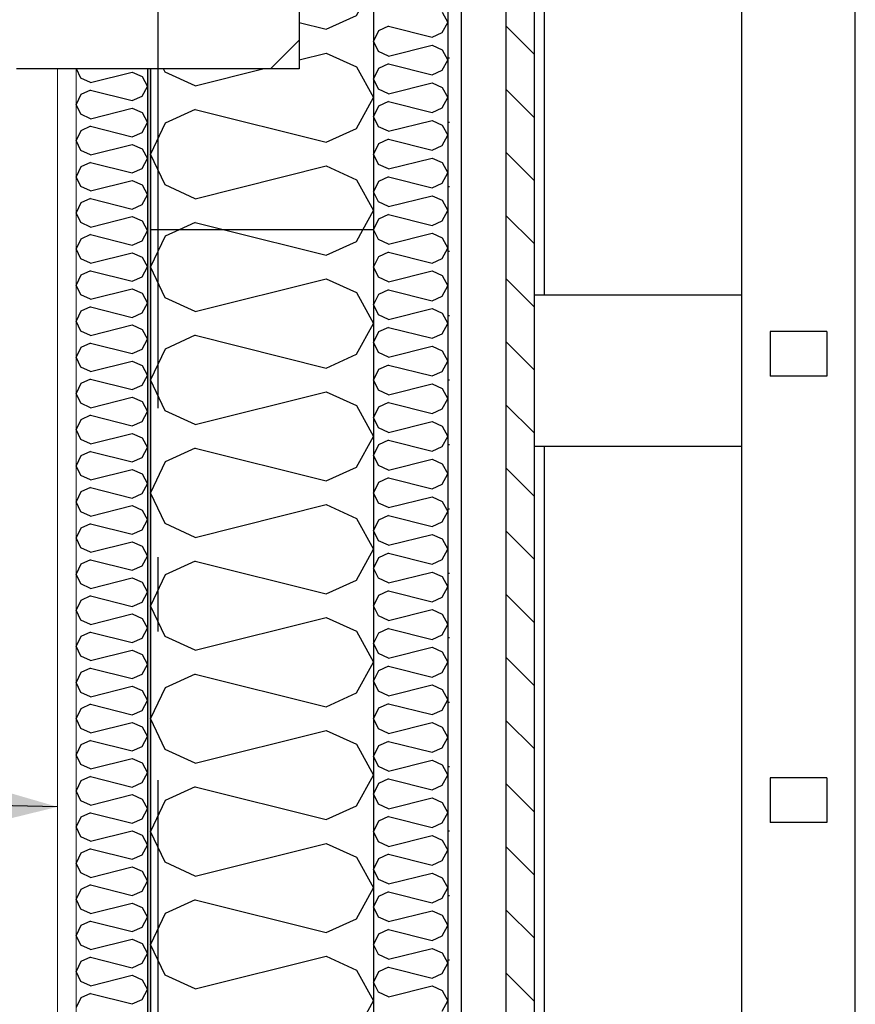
# Model space of a CAD drawing. Header units: millimetres. Extents: x -8544 to 51179, y -2070 to 13050.
# Tile 109 of 168: x 25724 to 26286, y 7699 to 8361. Entities that reach past the tile are written whole.
import ezdxf
from ezdxf.enums import TextEntityAlignment as Align

# ---------------------------------------------------------------- set-up
doc = ezdxf.new("R2010")
doc.units = ezdxf.units.MM
doc.header["$LTSCALE"] = 0.5
doc.header["$MEASUREMENT"] = 0
doc.linetypes.add('Akselinje', pattern=[1500, 1000, -200, 100, -200])
doc.linetypes.add('PLINE', pattern=[0])
for name, color, linetype in [('222- Søyler (Nye konstruksjoner)', 7, 'Continuous'), ('223- Bjelker', 7, 'Continuous'), ('223- Bjelker (Skravur)', 7, 'Continuous'), ('232- Ikke-bærende yttervegger', 7, 'Continuous'), ('232- Ikke-bærende yttervegger (Skravur)', 7, 'Continuous'), ('232- Ikke-bærende yttervegger (Skravur)(Nye konstruksjoner)', 7, 'Continuous'), ('232- Ikke-bærende yttervegger(Nye konstruksjoner)', 7, 'Continuous'), ('235- Utvendig kledning og overflate (Skravur)(Nye konstruksjoner)', 7, 'Continuous'), ('235- Utvendig kledning og overflate(Nye konstruksjoner)', 7, 'Continuous'), ('282- Utvendige trapper(Nye konstruksjoner)', 7, 'Continuous'), ('82-- Modullinjer', 7, 'Continuous'), ('832- Tekst bygning(Nye konstruksjoner)', 7, 'Continuous')]:
    doc.layers.add(name, color=color, linetype=linetype)
doc.layers.add('236- Innvendig kledning og overflate(Nye konstruksjoner)', color=7, linetype='Continuous', lineweight=0)
doc.styles.add('GENERATED_STYLE_1', font='arial.ttf')
doc.dimstyles.new('GENERATED_STYLE__2', dxfattribs={"dimtxt": 0.18, "dimasz": 182.4, "dimexe": 0.18, "dimexo": 0.0625, "dimgap": 0, "dimtad": 0, "dimtih": 1, "dimtoh": 1, "dimdec": 4, "dimzin": 0, "dimdsep": 46, "dimcen": 0.09, "dimadec": 0, "dimazin": 0, "dimtfac": 1, "dimtdec": 4, "dimtmove": 0, "dimatfit": 3, "dimldrblk": 'ARROWHEAD_5', "dimfxl": 1, "dimtolj": 1, "dimtzin": 0, "dimarcsym": 0})

# ---------------------------------------------------------------- blocks, each defined once
blk = doc.blocks.new('*X42')
at = {"layer": '235- Utvendig kledning og overflate (Skravur)(Nye konstruksjoner)', "linetype": 'PLINE'}
for p, q in [((26008.07, 8366.24), (26011.93, 8359.33)), ((26008.07, 8352.43), (26011.93, 8359.33)), ((25965.2, 8353.59), (25961.93, 8346.69)), ((25971.97, 8356.68), (25965.2, 8353.59)), ((25971.97, 8356.68), (26001.3, 8349.34)), ((26001.3, 8349.34), (26008.07, 8352.43)), ((25965.2, 8339.78), (25961.93, 8346.69)), ((25971.97, 8336.7), (25965.2, 8339.78)), ((25971.97, 8336.7), (26001.3, 8344.03)), ((26001.3, 8344.03), (26008.07, 8340.95)), ((26008.07, 8340.95), (26011.93, 8334.04)), ((26008.07, 8327.13), (26011.93, 8334.04)), ((25965.2, 8328.3), (25961.93, 8321.39)), ((25971.97, 8331.38), (25965.2, 8328.3)), ((25971.97, 8331.38), (26001.3, 8324.05)), ((26001.3, 8324.05), (26008.07, 8327.13)), ((25965.2, 8314.49), (25961.93, 8321.39)), ((25971.97, 8311.4), (26001.3, 8318.74)), ((26001.3, 8318.74), (26008.07, 8315.66)), ((25971.97, 8311.4), (25965.2, 8314.49)), ((26008.07, 8315.66), (26011.93, 8308.75)), ((25971.97, 8306.09), (25965.2, 8303.01)), ((25971.97, 8306.09), (26001.3, 8298.76)), ((26008.07, 8301.84), (26011.93, 8308.75)), ((25965.2, 8303.01), (25961.93, 8296.1)), ((26001.3, 8298.76), (26008.07, 8301.84)), ((25965.2, 8289.19), (25961.93, 8296.1)), ((25971.97, 8286.11), (26001.3, 8293.44)), ((26001.3, 8293.44), (26008.07, 8290.36)), ((25971.97, 8286.11), (25965.2, 8289.19)), ((26008.07, 8290.36), (26011.93, 8283.45)), ((25971.97, 8280.8), (25965.2, 8277.72)), ((25971.97, 8280.8), (26001.3, 8273.47)), ((26008.07, 8276.55), (26011.93, 8283.45)), ((25965.2, 8277.72), (25961.93, 8270.81)), ((26001.3, 8273.47), (26008.07, 8276.55)), ((25965.2, 8263.9), (25961.93, 8270.81)), ((25971.97, 8260.82), (26001.3, 8268.15)), ((26001.3, 8268.15), (26008.07, 8265.07)), ((25971.97, 8260.82), (25965.2, 8263.9)), ((26008.07, 8265.07), (26011.93, 8258.16)), ((25965.2, 8252.42), (25961.93, 8245.52)), ((25971.97, 8255.5), (25965.2, 8252.42)), ((25971.97, 8255.5), (26001.3, 8248.17)), ((26008.07, 8251.25), (26011.93, 8258.16)), ((25965.2, 8238.61), (25961.93, 8245.52)), ((26001.3, 8248.17), (26008.07, 8251.25)), ((25971.97, 8235.53), (26001.3, 8242.86)), ((26001.3, 8242.86), (26008.07, 8239.78)), ((26008.07, 8239.78), (26011.93, 8232.87)), ((25971.97, 8235.53), (25965.2, 8238.61)), ((26008.07, 8225.96), (26011.93, 8232.87)), ((25965.2, 8227.13), (25961.93, 8220.22)), ((25971.97, 8230.21), (25965.2, 8227.13)), ((25971.97, 8230.21), (26001.3, 8222.88)), ((26001.3, 8222.88), (26008.07, 8225.96)), ((25965.2, 8213.32), (25961.93, 8220.22)), ((25971.97, 8210.23), (25965.2, 8213.32)), ((25971.97, 8210.23), (26001.3, 8217.57)), ((26001.3, 8217.57), (26008.07, 8214.48)), ((26008.07, 8214.48), (26011.93, 8207.58)), ((26008.07, 8200.67), (26011.93, 8207.58)), ((25965.2, 8201.84), (25961.93, 8194.93)), ((25971.97, 8204.92), (25965.2, 8201.84)), ((25971.97, 8204.92), (26001.3, 8197.59)), ((26001.3, 8197.59), (26008.07, 8200.67)), ((25965.2, 8188.02), (25961.93, 8194.93)), ((25971.97, 8184.94), (25965.2, 8188.02)), ((25971.97, 8184.94), (26001.3, 8192.27)), ((26001.3, 8192.27), (26008.07, 8189.19)), ((26008.07, 8189.19), (26011.93, 8182.28)), ((25971.97, 8179.63), (25965.2, 8176.54)), ((25971.97, 8179.63), (26001.3, 8172.29)), ((26008.07, 8175.38), (26011.93, 8182.28)), ((25965.2, 8176.54), (25961.93, 8169.64)), ((26001.3, 8172.29), (26008.07, 8175.38)), ((25965.2, 8162.73), (25961.93, 8169.64)), ((25971.97, 8159.65), (26001.3, 8166.98)), ((26001.3, 8166.98), (26008.07, 8163.9)), ((25971.97, 8159.65), (25965.2, 8162.73)), ((26008.07, 8163.9), (26011.93, 8156.99)), ((25971.97, 8154.33), (25965.2, 8151.25)), ((25971.97, 8154.33), (26001.3, 8147)), ((26008.07, 8150.08), (26011.93, 8156.99)), ((25965.2, 8151.25), (25961.93, 8144.34)), ((26001.3, 8147), (26008.07, 8150.08)), ((25965.2, 8137.44), (25961.93, 8144.34)), ((25971.97, 8134.35), (26001.3, 8141.69)), ((26001.3, 8141.69), (26008.07, 8138.6)), ((25971.97, 8134.35), (25965.2, 8137.44)), ((26008.07, 8138.6), (26011.93, 8131.7)), ((25971.97, 8129.04), (25965.2, 8125.96)), ((25971.97, 8129.04), (26001.3, 8121.71)), ((26008.07, 8124.79), (26011.93, 8131.7)), ((25965.2, 8125.96), (25961.93, 8119.05)), ((26001.3, 8121.71), (26008.07, 8124.79)), ((25965.2, 8112.14), (25961.93, 8119.05)), ((25971.97, 8109.06), (26001.3, 8116.39)), ((26001.3, 8116.39), (26008.07, 8113.31)), ((26008.07, 8113.31), (26011.93, 8106.4)), ((25971.97, 8109.06), (25965.2, 8112.14)), ((25965.2, 8100.66), (25961.93, 8093.76)), ((25971.97, 8103.75), (25965.2, 8100.66)), ((25971.97, 8103.75), (26001.3, 8096.41)), ((26008.07, 8099.5), (26011.93, 8106.4)), ((25965.2, 8086.85), (25961.93, 8093.76)), ((26001.3, 8096.41), (26008.07, 8099.5)), ((25971.97, 8083.77), (25965.2, 8086.85)), ((25971.97, 8083.77), (26001.3, 8091.1)), ((26001.3, 8091.1), (26008.07, 8088.02)), ((26008.07, 8088.02), (26011.93, 8081.11)), ((26008.07, 8074.2), (26011.93, 8081.11)), ((25965.2, 8075.37), (25961.93, 8068.46)), ((25971.97, 8078.45), (25965.2, 8075.37)), ((25971.97, 8078.45), (26001.3, 8071.12)), ((26001.3, 8071.12), (26008.07, 8074.2)), ((25965.2, 8061.56), (25961.93, 8068.46)), ((25971.97, 8058.48), (25965.2, 8061.56)), ((25971.97, 8058.48), (26001.3, 8065.81)), ((26001.3, 8065.81), (26008.07, 8062.73)), ((26008.07, 8062.73), (26011.93, 8055.82)), ((26008.07, 8048.91), (26011.93, 8055.82)), ((25965.2, 8050.08), (25961.93, 8043.17)), ((25971.97, 8053.16), (25965.2, 8050.08)), ((25971.97, 8053.16), (26001.3, 8045.83)), ((26001.3, 8045.83), (26008.07, 8048.91)), ((25965.2, 8036.26), (25961.93, 8043.17)), ((25971.97, 8033.18), (26001.3, 8040.51)), ((26001.3, 8040.51), (26008.07, 8037.43)), ((25971.97, 8033.18), (25965.2, 8036.26)), ((26008.07, 8037.43), (26011.93, 8030.53)), ((25971.97, 8027.87), (25965.2, 8024.79)), ((25971.97, 8027.87), (26001.3, 8020.54)), ((26008.07, 8023.62), (26011.93, 8030.53)), ((25965.2, 8024.79), (25961.93, 8017.88)), ((26001.3, 8020.54), (26008.07, 8023.62)), ((25965.2, 8010.97), (25961.93, 8017.88)), ((25971.97, 8007.89), (26001.3, 8015.22)), ((26001.3, 8015.22), (26008.07, 8012.14)), ((25971.97, 8007.89), (25965.2, 8010.97)), ((26008.07, 8012.14), (26011.93, 8005.23)), ((25971.97, 8002.58), (25965.2, 7999.49)), ((25971.97, 8002.58), (26001.3, 7995.24)), ((26008.07, 7998.32), (26011.93, 8005.23)), ((25965.2, 7999.49), (25961.93, 7992.59)), ((26001.3, 7995.24), (26008.07, 7998.32)), ((25965.2, 7985.68), (25961.93, 7992.59)), ((25971.97, 7982.6), (26001.3, 7989.93)), ((26001.3, 7989.93), (26008.07, 7986.85)), ((25971.97, 7982.6), (25965.2, 7985.68)), ((26008.07, 7986.85), (26011.93, 7979.94)), ((25965.2, 7974.2), (25961.93, 7967.29)), ((25971.97, 7977.28), (25965.2, 7974.2)), ((25971.97, 7977.28), (26001.3, 7969.95)), ((26008.07, 7973.03), (26011.93, 7979.94)), ((26001.3, 7969.95), (26008.07, 7973.03)), ((25965.2, 7960.39), (25961.93, 7967.29)), ((25971.97, 7957.3), (26001.3, 7964.64)), ((26001.3, 7964.64), (26008.07, 7961.55)), ((26008.07, 7961.55), (26011.93, 7954.65)), ((25971.97, 7957.3), (25965.2, 7960.39)), ((26008.07, 7947.74), (26011.93, 7954.65)), ((25965.2, 7948.91), (25961.93, 7942)), ((25971.97, 7951.99), (25965.2, 7948.91)), ((25971.97, 7951.99), (26001.3, 7944.66)), ((26001.3, 7944.66), (26008.07, 7947.74)), ((25965.2, 7935.09), (25961.93, 7942)), ((25971.97, 7932.01), (25965.2, 7935.09)), ((25971.97, 7932.01), (26001.3, 7939.34)), ((26001.3, 7939.34), (26008.07, 7936.26)), ((26008.07, 7936.26), (26011.93, 7929.35)), ((26008.07, 7922.45), (26011.93, 7929.35)), ((25965.2, 7923.61), (25961.93, 7916.71)), ((25971.97, 7926.7), (25965.2, 7923.61)), ((25971.97, 7926.7), (26001.3, 7919.36)), ((26001.3, 7919.36), (26008.07, 7922.45)), ((25965.2, 7909.8), (25961.93, 7916.71)), ((25971.97, 7906.72), (25965.2, 7909.8)), ((25971.97, 7906.72), (26001.3, 7914.05)), ((26001.3, 7914.05), (26008.07, 7910.97)), ((26008.07, 7910.97), (26011.93, 7904.06)), ((25971.97, 7901.4), (25965.2, 7898.32)), ((25971.97, 7901.4), (26001.3, 7894.07)), ((26008.07, 7897.15), (26011.93, 7904.06)), ((25965.2, 7898.32), (25961.93, 7891.41)), ((26001.3, 7894.07), (26008.07, 7897.15)), ((25965.2, 7884.51), (25961.93, 7891.41)), ((25971.97, 7881.42), (26001.3, 7888.76)), ((26001.3, 7888.76), (26008.07, 7885.67)), ((25971.97, 7881.42), (25965.2, 7884.51)), ((26008.07, 7885.67), (26011.93, 7878.77)), ((25971.97, 7876.11), (25965.2, 7873.03)), ((25971.97, 7876.11), (26001.3, 7868.78)), ((26008.07, 7871.86), (26011.93, 7878.77)), ((25965.2, 7873.03), (25961.93, 7866.12)), ((26001.3, 7868.78), (26008.07, 7871.86)), ((25965.2, 7859.21), (25961.93, 7866.12)), ((25971.97, 7856.13), (26001.3, 7863.46)), ((26001.3, 7863.46), (26008.07, 7860.38)), ((25971.97, 7856.13), (25965.2, 7859.21)), ((26008.07, 7860.38), (26011.93, 7853.47)), ((25971.97, 7850.82), (25965.2, 7847.73)), ((25971.97, 7850.82), (26001.3, 7843.48)), ((26008.07, 7846.57), (26011.93, 7853.47)), ((25965.2, 7847.73), (25961.93, 7840.83)), ((26001.3, 7843.48), (26008.07, 7846.57)), ((25965.2, 7833.92), (25961.93, 7840.83)), ((25971.97, 7830.84), (26001.3, 7838.17)), ((26001.3, 7838.17), (26008.07, 7835.09)), ((25971.97, 7830.84), (25965.2, 7833.92)), ((26008.07, 7835.09), (26011.93, 7828.18)), ((25965.2, 7822.44), (25961.93, 7815.53)), ((25971.97, 7825.52), (25965.2, 7822.44)), ((25971.97, 7825.52), (26001.3, 7818.19)), ((26008.07, 7821.27), (26011.93, 7828.18)), ((25965.2, 7808.63), (25961.93, 7815.53)), ((26001.3, 7818.19), (26008.07, 7821.27)), ((25971.97, 7805.55), (26001.3, 7812.88)), ((26001.3, 7812.88), (26008.07, 7809.8)), ((26008.07, 7809.8), (26011.93, 7802.89)), ((25971.97, 7805.55), (25965.2, 7808.63)), ((26008.07, 7795.98), (26011.93, 7802.89)), ((25965.2, 7797.15), (25961.93, 7790.24)), ((25971.97, 7800.23), (25965.2, 7797.15)), ((25971.97, 7800.23), (26001.3, 7792.9)), ((26001.3, 7792.9), (26008.07, 7795.98)), ((25965.2, 7783.33), (25961.93, 7790.24)), ((25971.97, 7780.25), (25965.2, 7783.33)), ((25971.97, 7780.25), (26001.3, 7787.58)), ((26001.3, 7787.58), (26008.07, 7784.5)), ((26008.07, 7784.5), (26011.93, 7777.6)), ((26008.07, 7770.69), (26011.93, 7777.6)), ((25965.2, 7771.86), (25961.93, 7764.95)), ((25971.97, 7774.94), (25965.2, 7771.86)), ((25971.97, 7774.94), (26001.3, 7767.61)), ((26001.3, 7767.61), (26008.07, 7770.69)), ((25965.2, 7758.04), (25961.93, 7764.95)), ((25971.97, 7754.96), (25965.2, 7758.04)), ((25971.97, 7754.96), (26001.3, 7762.29)), ((26001.3, 7762.29), (26008.07, 7759.21)), ((26008.07, 7759.21), (26011.93, 7752.3)), ((25971.97, 7749.65), (25965.2, 7746.56)), ((25971.97, 7749.65), (26001.3, 7742.31)), ((26008.07, 7745.39), (26011.93, 7752.3)), ((25965.2, 7746.56), (25961.93, 7739.66)), ((26001.3, 7742.31), (26008.07, 7745.39)), ((25965.2, 7732.75), (25961.93, 7739.66)), ((25971.97, 7729.67), (26001.3, 7737)), ((26001.3, 7737), (26008.07, 7733.92)), ((25971.97, 7729.67), (25965.2, 7732.75)), ((26008.07, 7733.92), (26011.93, 7727.01)), ((25971.97, 7724.35), (25965.2, 7721.27)), ((25971.97, 7724.35), (26001.3, 7717.02)), ((26008.07, 7720.1), (26011.93, 7727.01)), ((25965.2, 7721.27), (25961.93, 7714.36)), ((26001.3, 7717.02), (26008.07, 7720.1)), ((25965.2, 7707.46), (25961.93, 7714.36)), ((25971.97, 7704.37), (26001.3, 7711.71)), ((26001.3, 7711.71), (26008.07, 7708.62)), ((25971.97, 7704.37), (25965.2, 7707.46)), ((26008.07, 7708.62), (26011.93, 7701.72)), ((26008.07, 7694.81), (26011.93, 7701.72))]:
    blk.add_line(p, q, dxfattribs=at)
blk = doc.blocks.new('*X54')
at = {"layer": '232- Ikke-bærende yttervegger (Skravur)', "linetype": 'PLINE'}
for p, q in [((25817.09, 8812.88), (25816.78, 8812.22)), ((25918.25, 8812.88), (25930.04, 8809.93)), ((25930.04, 8809.93), (25936.52, 8812.88)), ((25911.93, 8789.46), (25930.04, 8793.99)), ((25930.04, 8793.99), (25950.36, 8784.74)), ((25950.36, 8784.74), (25961.93, 8764.02)), ((25950.36, 8743.3), (25961.93, 8764.02)), ((25930.04, 8734.05), (25950.36, 8743.3)), ((25911.93, 8738.58), (25930.04, 8734.05)), ((25911.93, 8713.58), (25930.04, 8718.11)), ((25930.04, 8718.11), (25950.36, 8708.86)), ((25950.36, 8708.86), (25961.93, 8688.14)), ((25950.36, 8667.42), (25961.93, 8688.14)), ((25911.93, 8662.7), (25930.04, 8658.17)), ((25930.04, 8658.17), (25950.36, 8667.42)), ((25911.93, 8637.7), (25930.04, 8642.23)), ((25930.04, 8642.23), (25950.36, 8632.99)), ((25950.36, 8632.99), (25961.93, 8612.26)), ((25950.36, 8591.54), (25961.93, 8612.26)), ((25930.04, 8582.3), (25950.36, 8591.54)), ((25911.93, 8586.82), (25930.04, 8582.3)), ((25911.93, 8561.82), (25930.04, 8566.35)), ((25930.04, 8566.35), (25950.36, 8557.11)), ((25950.36, 8557.11), (25961.93, 8536.38)), ((25950.36, 8515.66), (25961.93, 8536.38)), ((25911.93, 8510.95), (25930.04, 8506.42)), ((25930.04, 8506.42), (25950.36, 8515.66)), ((25911.93, 8485.95), (25930.04, 8490.47)), ((25930.04, 8490.47), (25950.36, 8481.23)), ((25950.36, 8481.23), (25961.93, 8460.51)), ((25950.36, 8439.78), (25961.93, 8460.51)), ((25930.04, 8430.54), (25950.36, 8439.78)), ((25911.93, 8435.07), (25930.04, 8430.54)), ((25911.93, 8410.07), (25930.04, 8414.6)), ((25930.04, 8414.6), (25950.36, 8405.35)), ((25950.36, 8405.35), (25961.93, 8384.63)), ((25950.36, 8363.91), (25961.93, 8384.63)), ((25911.93, 8359.19), (25930.04, 8354.66)), ((25930.04, 8354.66), (25950.36, 8363.91)), ((25911.93, 8334.19), (25930.04, 8338.72)), ((25930.04, 8338.72), (25950.36, 8329.47)), ((25821.73, 8325.97), (25820.73, 8328.08)), ((25842.05, 8316.72), (25821.73, 8325.97)), ((25842.05, 8316.72), (25887.5, 8328.08)), ((25950.36, 8329.47), (25961.93, 8308.75)), ((25950.36, 8288.03), (25961.93, 8308.75)), ((25842.05, 8300.78), (25821.73, 8291.53)), ((25842.05, 8300.78), (25930.04, 8278.78)), ((25821.73, 8291.53), (25811.93, 8270.81)), ((25930.04, 8278.78), (25950.36, 8288.03)), ((25821.73, 8250.09), (25811.93, 8270.81)), ((25842.05, 8240.84), (25930.04, 8262.84)), ((25930.04, 8262.84), (25950.36, 8253.59)), ((25950.36, 8253.59), (25961.93, 8232.87)), ((25842.05, 8240.84), (25821.73, 8250.09)), ((25954.75, 8220), (25961.93, 8232.87)), ((25842.05, 8224.9), (25831.29, 8220)), ((25842.05, 8224.9), (25861.65, 8220))]:
    blk.add_line(p, q, dxfattribs=at)
blk = doc.blocks.new('*X71')
at = {"layer": '232- Ikke-bærende yttervegger (Skravur)(Nye konstruksjoner)', "linetype": 'PLINE'}
for p, q in [((25765.07, 8321.85), (25762.12, 8328.08)), ((25771.57, 8318.89), (25799.72, 8325.93)), ((25799.72, 8325.93), (25806.23, 8322.97)), ((25771.57, 8318.89), (25765.07, 8321.85)), ((25806.23, 8322.97), (25809.93, 8316.34)), ((25771.57, 8313.79), (25765.07, 8310.83)), ((25771.57, 8313.79), (25799.72, 8306.75)), ((25806.23, 8309.7), (25809.93, 8316.34)), ((25765.07, 8310.83), (25761.93, 8304.2)), ((25799.72, 8306.75), (25806.23, 8309.7)), ((25765.07, 8297.56), (25761.93, 8304.2)), ((25771.57, 8294.61), (25799.72, 8301.64)), ((25799.72, 8301.64), (25806.23, 8298.69)), ((25806.23, 8298.69), (25809.93, 8292.05)), ((25771.57, 8294.61), (25765.07, 8297.56)), ((25806.23, 8285.42), (25809.93, 8292.05)), ((25765.07, 8286.54), (25761.93, 8279.91)), ((25771.57, 8289.5), (25765.07, 8286.54)), ((25771.57, 8289.5), (25799.72, 8282.46)), ((25799.72, 8282.46), (25806.23, 8285.42)), ((25765.07, 8273.28), (25761.93, 8279.91)), ((25771.57, 8270.32), (25765.07, 8273.28)), ((25771.57, 8270.32), (25799.72, 8277.36)), ((25799.72, 8277.36), (25806.23, 8274.4)), ((25806.23, 8274.4), (25809.93, 8267.77)), ((25806.23, 8261.14), (25809.93, 8267.77)), ((25765.07, 8262.26), (25761.93, 8255.63)), ((25771.57, 8265.22), (25765.07, 8262.26)), ((25771.57, 8265.22), (25799.72, 8258.18)), ((25799.72, 8258.18), (25806.23, 8261.14)), ((25765.07, 8249), (25761.93, 8255.63)), ((25771.57, 8246.04), (25799.72, 8253.08)), ((25799.72, 8253.08), (25806.23, 8250.12)), ((25771.57, 8246.04), (25765.07, 8249)), ((25806.23, 8250.12), (25809.93, 8243.49)), ((25771.57, 8240.94), (25765.07, 8237.98)), ((25771.57, 8240.94), (25799.72, 8233.9)), ((25806.23, 8236.86), (25809.93, 8243.49)), ((25765.07, 8237.98), (25761.93, 8231.35)), ((25799.72, 8233.9), (25806.23, 8236.86)), ((25765.07, 8224.72), (25761.93, 8231.35)), ((25771.57, 8221.76), (25799.72, 8228.8)), ((25799.72, 8228.8), (25806.23, 8225.84)), ((25806.23, 8225.84), (25809.93, 8219.21)), ((25771.57, 8221.76), (25765.07, 8224.72)), ((25806.23, 8212.58), (25809.93, 8219.21)), ((25765.07, 8213.7), (25761.93, 8207.07)), ((25771.57, 8216.66), (25765.07, 8213.7)), ((25771.57, 8216.66), (25799.72, 8209.62)), ((25799.72, 8209.62), (25806.23, 8212.58)), ((25765.07, 8200.44), (25761.93, 8207.07)), ((25771.57, 8197.48), (25765.07, 8200.44)), ((25771.57, 8197.48), (25799.72, 8204.52)), ((25799.72, 8204.52), (25806.23, 8201.56)), ((25806.23, 8201.56), (25809.93, 8194.93)), ((25806.23, 8188.3), (25809.93, 8194.93)), ((25765.07, 8189.42), (25761.93, 8182.79)), ((25771.57, 8192.38), (25765.07, 8189.42)), ((25771.57, 8192.38), (25799.72, 8185.34)), ((25799.72, 8185.34), (25806.23, 8188.3)), ((25765.07, 8176.16), (25761.93, 8182.79)), ((25771.57, 8173.2), (25799.72, 8180.24)), ((25799.72, 8180.24), (25806.23, 8177.28)), ((25771.57, 8173.2), (25765.07, 8176.16)), ((25806.23, 8177.28), (25809.93, 8170.65)), ((25771.57, 8168.1), (25765.07, 8165.14)), ((25771.57, 8168.1), (25799.72, 8161.06)), ((25806.23, 8164.02), (25809.93, 8170.65)), ((25765.07, 8165.14), (25761.93, 8158.51)), ((25799.72, 8161.06), (25806.23, 8164.02)), ((25765.07, 8151.88), (25761.93, 8158.51)), ((25771.57, 8148.92), (25799.72, 8155.96)), ((25799.72, 8155.96), (25806.23, 8153)), ((25806.23, 8153), (25809.93, 8146.37)), ((25771.57, 8148.92), (25765.07, 8151.88)), ((25806.23, 8139.74), (25809.93, 8146.37)), ((25765.07, 8140.86), (25761.93, 8134.23)), ((25771.57, 8143.82), (25765.07, 8140.86)), ((25771.57, 8143.82), (25799.72, 8136.78)), ((25799.72, 8136.78), (25806.23, 8139.74)), ((25765.07, 8127.6), (25761.93, 8134.23)), ((25771.57, 8124.64), (25765.07, 8127.6)), ((25771.57, 8124.64), (25799.72, 8131.68)), ((25799.72, 8131.68), (25806.23, 8128.72)), ((25806.23, 8128.72), (25809.93, 8122.09)), ((25806.23, 8115.45), (25809.93, 8122.09)), ((25765.07, 8116.58), (25761.93, 8109.94)), ((25771.57, 8119.53), (25765.07, 8116.58)), ((25771.57, 8119.53), (25799.72, 8112.5)), ((25799.72, 8112.5), (25806.23, 8115.45)), ((25765.07, 8103.31), (25761.93, 8109.94)), ((25771.57, 8100.36), (25799.72, 8107.39)), ((25799.72, 8107.39), (25806.23, 8104.44)), ((25771.57, 8100.36), (25765.07, 8103.31)), ((25806.23, 8104.44), (25809.93, 8097.8)), ((25771.57, 8095.25), (25765.07, 8092.29)), ((25771.57, 8095.25), (25799.72, 8088.21)), ((25806.23, 8091.17), (25809.93, 8097.8)), ((25765.07, 8092.29), (25761.93, 8085.66)), ((25799.72, 8088.21), (25806.23, 8091.17)), ((25765.07, 8079.03), (25761.93, 8085.66)), ((25771.57, 8076.07), (25799.72, 8083.11)), ((25799.72, 8083.11), (25806.23, 8080.15)), ((25806.23, 8080.15), (25809.93, 8073.52)), ((25771.57, 8076.07), (25765.07, 8079.03)), ((25806.23, 8066.89), (25809.93, 8073.52)), ((25765.07, 8068.01), (25761.93, 8061.38)), ((25771.57, 8070.97), (25765.07, 8068.01)), ((25771.57, 8070.97), (25799.72, 8063.93)), ((25799.72, 8063.93), (25806.23, 8066.89)), ((25765.07, 8054.75), (25761.93, 8061.38)), ((25771.57, 8051.79), (25765.07, 8054.75)), ((25771.57, 8051.79), (25799.72, 8058.83)), ((25799.72, 8058.83), (25806.23, 8055.87)), ((25806.23, 8055.87), (25809.93, 8049.24)), ((25806.23, 8042.61), (25809.93, 8049.24)), ((25765.07, 8043.73), (25761.93, 8037.1)), ((25771.57, 8046.69), (25765.07, 8043.73)), ((25771.57, 8046.69), (25799.72, 8039.65)), ((25799.72, 8039.65), (25806.23, 8042.61)), ((25765.07, 8030.47), (25761.93, 8037.1)), ((25771.57, 8027.51), (25799.72, 8034.55)), ((25799.72, 8034.55), (25806.23, 8031.59)), ((25771.57, 8027.51), (25765.07, 8030.47)), ((25806.23, 8031.59), (25809.93, 8024.96)), ((25771.57, 8022.41), (25765.07, 8019.45)), ((25771.57, 8022.41), (25799.72, 8015.37)), ((25806.23, 8018.33), (25809.93, 8024.96)), ((25765.07, 8019.45), (25761.93, 8012.82)), ((25799.72, 8015.37), (25806.23, 8018.33)), ((25765.07, 8006.19), (25761.93, 8012.82)), ((25771.57, 8003.23), (25799.72, 8010.27)), ((25799.72, 8010.27), (25806.23, 8007.31)), ((25806.23, 8007.31), (25809.93, 8000.68)), ((25771.57, 8003.23), (25765.07, 8006.19)), ((25806.23, 7994.05), (25809.93, 8000.68)), ((25765.07, 7995.17), (25761.93, 7988.54)), ((25771.57, 7998.13), (25765.07, 7995.17)), ((25771.57, 7998.13), (25799.72, 7991.09)), ((25799.72, 7991.09), (25806.23, 7994.05)), ((25765.07, 7981.91), (25761.93, 7988.54)), ((25771.57, 7978.95), (25765.07, 7981.91)), ((25771.57, 7978.95), (25799.72, 7985.99)), ((25799.72, 7985.99), (25806.23, 7983.03)), ((25806.23, 7983.03), (25809.93, 7976.4)), ((25806.23, 7969.77), (25809.93, 7976.4)), ((25765.07, 7970.89), (25761.93, 7964.26)), ((25771.57, 7973.85), (25765.07, 7970.89)), ((25771.57, 7973.85), (25799.72, 7966.81)), ((25799.72, 7966.81), (25806.23, 7969.77)), ((25765.07, 7957.63), (25761.93, 7964.26)), ((25771.57, 7954.67), (25799.72, 7961.71)), ((25799.72, 7961.71), (25806.23, 7958.75)), ((25771.57, 7954.67), (25765.07, 7957.63)), ((25806.23, 7958.75), (25809.93, 7952.12)), ((25771.57, 7949.57), (25765.07, 7946.61)), ((25771.57, 7949.57), (25799.72, 7942.53)), ((25806.23, 7945.49), (25809.93, 7952.12)), ((25765.07, 7946.61), (25761.93, 7939.98)), ((25799.72, 7942.53), (25806.23, 7945.49)), ((25765.07, 7933.35), (25761.93, 7939.98)), ((25771.57, 7930.39), (25799.72, 7937.43)), ((25799.72, 7937.43), (25806.23, 7934.47)), ((25806.23, 7934.47), (25809.93, 7927.84)), ((25771.57, 7930.39), (25765.07, 7933.35)), ((25806.23, 7921.2), (25809.93, 7927.84)), ((25765.07, 7922.33), (25761.93, 7915.69)), ((25771.57, 7925.28), (25765.07, 7922.33)), ((25771.57, 7925.28), (25799.72, 7918.25)), ((25799.72, 7918.25), (25806.23, 7921.2)), ((25765.07, 7909.06), (25761.93, 7915.69)), ((25771.57, 7906.1), (25765.07, 7909.06)), ((25771.57, 7906.1), (25799.72, 7913.14)), ((25799.72, 7913.14), (25806.23, 7910.19)), ((25806.23, 7910.19), (25809.93, 7903.55)), ((25806.23, 7896.92), (25809.93, 7903.55)), ((25765.07, 7898.04), (25761.93, 7891.41)), ((25771.57, 7901), (25765.07, 7898.04)), ((25771.57, 7901), (25799.72, 7893.96)), ((25799.72, 7893.96), (25806.23, 7896.92)), ((25765.07, 7884.78), (25761.93, 7891.41)), ((25771.57, 7881.82), (25799.72, 7888.86)), ((25799.72, 7888.86), (25806.23, 7885.9)), ((25771.57, 7881.82), (25765.07, 7884.78)), ((25806.23, 7885.9), (25809.93, 7879.27)), ((25771.57, 7876.72), (25765.07, 7873.76)), ((25771.57, 7876.72), (25799.72, 7869.68)), ((25806.23, 7872.64), (25809.93, 7879.27)), ((25765.07, 7873.76), (25761.93, 7867.13)), ((25799.72, 7869.68), (25806.23, 7872.64)), ((25765.07, 7860.5), (25761.93, 7867.13)), ((25771.57, 7857.54), (25799.72, 7864.58)), ((25799.72, 7864.58), (25806.23, 7861.62)), ((25806.23, 7861.62), (25809.93, 7854.99)), ((25771.57, 7857.54), (25765.07, 7860.5)), ((25806.23, 7848.36), (25809.93, 7854.99)), ((25765.07, 7849.48), (25761.93, 7842.85)), ((25771.57, 7852.44), (25765.07, 7849.48)), ((25771.57, 7852.44), (25799.72, 7845.4)), ((25799.72, 7845.4), (25806.23, 7848.36)), ((25765.07, 7836.22), (25761.93, 7842.85)), ((25771.57, 7833.26), (25765.07, 7836.22)), ((25771.57, 7833.26), (25799.72, 7840.3)), ((25799.72, 7840.3), (25806.23, 7837.34)), ((25806.23, 7837.34), (25809.93, 7830.71)), ((25806.23, 7824.08), (25809.93, 7830.71)), ((25765.07, 7825.2), (25761.93, 7818.57)), ((25771.57, 7828.16), (25765.07, 7825.2)), ((25771.57, 7828.16), (25799.72, 7821.12)), ((25799.72, 7821.12), (25806.23, 7824.08)), ((25765.07, 7811.94), (25761.93, 7818.57)), ((25771.57, 7808.98), (25799.72, 7816.02)), ((25799.72, 7816.02), (25806.23, 7813.06)), ((25771.57, 7808.98), (25765.07, 7811.94)), ((25806.23, 7813.06), (25809.93, 7806.43)), ((25771.57, 7803.88), (25765.07, 7800.92)), ((25771.57, 7803.88), (25799.72, 7796.84)), ((25806.23, 7799.8), (25809.93, 7806.43)), ((25765.07, 7800.92), (25761.93, 7794.29)), ((25799.72, 7796.84), (25806.23, 7799.8)), ((25765.07, 7787.66), (25761.93, 7794.29)), ((25771.57, 7784.7), (25799.72, 7791.74)), ((25799.72, 7791.74), (25806.23, 7788.78)), ((25771.57, 7784.7), (25765.07, 7787.66)), ((25806.23, 7788.78), (25809.93, 7782.15)), ((25765.07, 7776.64), (25761.93, 7770.01)), ((25771.57, 7779.6), (25765.07, 7776.64)), ((25771.57, 7779.6), (25799.72, 7772.56)), ((25806.23, 7775.52), (25809.93, 7782.15)), ((25765.07, 7763.38), (25761.93, 7770.01)), ((25799.72, 7772.56), (25806.23, 7775.52)), ((25771.57, 7760.42), (25765.07, 7763.38)), ((25771.57, 7760.42), (25799.72, 7767.46)), ((25799.72, 7767.46), (25806.23, 7764.5)), ((25806.23, 7764.5), (25809.93, 7757.87)), ((25806.23, 7751.24), (25809.93, 7757.87)), ((25765.07, 7752.36), (25761.93, 7745.73)), ((25771.57, 7755.32), (25765.07, 7752.36)), ((25771.57, 7755.32), (25799.72, 7748.28)), ((25799.72, 7748.28), (25806.23, 7751.24)), ((25765.07, 7739.09), (25761.93, 7745.73)), ((25771.57, 7736.14), (25799.72, 7743.18)), ((25799.72, 7743.18), (25806.23, 7740.22)), ((25771.57, 7736.14), (25765.07, 7739.09)), ((25806.23, 7740.22), (25809.93, 7733.59)), ((25771.57, 7731.03), (25765.07, 7728.08)), ((25771.57, 7731.03), (25799.72, 7724)), ((25806.23, 7726.95), (25809.93, 7733.59)), ((25765.07, 7728.08), (25761.93, 7721.44)), ((25799.72, 7724), (25806.23, 7726.95)), ((25765.07, 7714.81), (25761.93, 7721.44)), ((25771.57, 7711.85), (25799.72, 7718.89)), ((25799.72, 7718.89), (25806.23, 7715.93)), ((25771.57, 7711.85), (25765.07, 7714.81)), ((25806.23, 7715.93), (25809.93, 7709.3)), ((25765.07, 7703.79), (25761.93, 7697.16)), ((25771.57, 7706.75), (25765.07, 7703.79)), ((25771.57, 7706.75), (25799.72, 7699.71)), ((25806.23, 7702.67), (25809.93, 7709.3)), ((25799.72, 7699.71), (25806.23, 7702.67))]:
    blk.add_line(p, q, dxfattribs=at)
blk = doc.blocks.new('*X76')
at = {"layer": '232- Ikke-bærende yttervegger (Skravur)(Nye konstruksjoner)', "linetype": 'PLINE'}
for p, q in [((25831.29, 8220), (25821.73, 8215.65)), ((25861.65, 8220), (25930.04, 8202.9)), ((25950.36, 8212.15), (25954.75, 8220)), ((25821.73, 8215.65), (25811.93, 8194.93)), ((25930.04, 8202.9), (25950.36, 8212.15)), ((25821.73, 8174.21), (25811.93, 8194.93)), ((25842.05, 8164.96), (25930.04, 8186.96)), ((25930.04, 8186.96), (25950.36, 8177.71)), ((25842.05, 8164.96), (25821.73, 8174.21)), ((25950.36, 8177.71), (25961.93, 8156.99)), ((25950.36, 8136.27), (25961.93, 8156.99)), ((25842.05, 8149.02), (25821.73, 8139.77)), ((25842.05, 8149.02), (25930.04, 8127.02)), ((25821.73, 8139.77), (25811.93, 8119.05)), ((25930.04, 8127.02), (25950.36, 8136.27)), ((25821.73, 8098.33), (25811.93, 8119.05)), ((25842.05, 8089.08), (25930.04, 8111.08)), ((25930.04, 8111.08), (25950.36, 8101.83)), ((25950.36, 8101.83), (25961.93, 8081.11)), ((25842.05, 8089.08), (25821.73, 8098.33)), ((25950.36, 8060.39), (25961.93, 8081.11)), ((25842.05, 8073.14), (25821.73, 8063.89)), ((25842.05, 8073.14), (25930.04, 8051.14)), ((25821.73, 8063.89), (25811.93, 8043.17)), ((25930.04, 8051.14), (25950.36, 8060.39)), ((25821.73, 8022.45), (25811.93, 8043.17)), ((25842.05, 8013.2), (25930.04, 8035.2)), ((25930.04, 8035.2), (25950.36, 8025.95)), ((25842.05, 8013.2), (25821.73, 8022.45)), ((25950.36, 8025.95), (25961.93, 8005.23)), ((25950.36, 7984.51), (25961.93, 8005.23)), ((25842.05, 7997.26), (25821.73, 7988.01)), ((25842.05, 7997.26), (25930.04, 7975.26)), ((25821.73, 7988.01), (25811.93, 7967.29)), ((25930.04, 7975.26), (25950.36, 7984.51)), ((25821.73, 7946.57), (25811.93, 7967.29)), ((25842.05, 7937.32), (25930.04, 7959.32)), ((25930.04, 7959.32), (25950.36, 7950.07)), ((25950.36, 7950.07), (25961.93, 7929.35)), ((25842.05, 7937.32), (25821.73, 7946.57)), ((25950.36, 7908.63), (25961.93, 7929.35)), ((25842.05, 7921.38), (25821.73, 7912.14)), ((25842.05, 7921.38), (25930.04, 7899.38)), ((25821.73, 7912.14), (25811.93, 7891.41)), ((25930.04, 7899.38), (25950.36, 7908.63)), ((25821.73, 7870.69), (25811.93, 7891.41)), ((25842.05, 7861.45), (25930.04, 7883.44)), ((25930.04, 7883.44), (25950.36, 7874.2)), ((25842.05, 7861.45), (25821.73, 7870.69)), ((25950.36, 7874.2), (25961.93, 7853.47)), ((25950.36, 7832.75), (25961.93, 7853.47)), ((25842.05, 7845.5), (25821.73, 7836.26)), ((25842.05, 7845.5), (25930.04, 7823.51)), ((25821.73, 7836.26), (25811.93, 7815.53)), ((25930.04, 7823.51), (25950.36, 7832.75)), ((25821.73, 7794.81), (25811.93, 7815.53)), ((25842.05, 7785.57), (25930.04, 7807.56)), ((25930.04, 7807.56), (25950.36, 7798.32)), ((25950.36, 7798.32), (25961.93, 7777.6)), ((25842.05, 7785.57), (25821.73, 7794.81)), ((25950.36, 7756.87), (25961.93, 7777.6)), ((25842.05, 7769.62), (25821.73, 7760.38)), ((25842.05, 7769.62), (25930.04, 7747.63)), ((25821.73, 7760.38), (25811.93, 7739.66)), ((25930.04, 7747.63), (25950.36, 7756.87)), ((25821.73, 7718.93), (25811.93, 7739.66)), ((25842.05, 7709.69), (25930.04, 7731.68)), ((25930.04, 7731.68), (25950.36, 7722.44)), ((25842.05, 7709.69), (25821.73, 7718.93)), ((25950.36, 7722.44), (25961.93, 7701.72)), ((25950.36, 7680.99), (25961.93, 7701.72)), ((25842.05, 7693.75), (25821.73, 7684.5)), ((25842.05, 7693.75), (25930.04, 7671.75)), ((25821.73, 7684.5), (25811.93, 7663.78)), ((25930.04, 7671.75), (25950.36, 7680.99)), ((25821.73, 7643.05), (25811.93, 7663.78)), ((25842.05, 7633.81), (25930.04, 7655.81)), ((25930.04, 7655.81), (25950.36, 7646.56)), ((25950.36, 7646.56), (25961.93, 7625.84)), ((25842.05, 7633.81), (25821.73, 7643.05)), ((25950.36, 7605.12), (25961.93, 7625.84)), ((25842.05, 7617.87), (25821.73, 7608.62)), ((25842.05, 7617.87), (25930.04, 7595.87)), ((25821.73, 7608.62), (25811.93, 7587.9)), ((25930.04, 7595.87), (25950.36, 7605.12)), ((25821.73, 7567.18), (25811.93, 7587.9)), ((25842.05, 7557.93), (25930.04, 7579.93)), ((25930.04, 7579.93), (25950.36, 7570.68)), ((25950.36, 7570.68), (25961.93, 7549.96)), ((25842.05, 7557.93), (25821.73, 7567.18)), ((25950.36, 7529.24), (25961.93, 7549.96)), ((25842.05, 7541.99), (25821.73, 7532.74)), ((25842.05, 7541.99), (25930.04, 7519.99)), ((25821.73, 7532.74), (25811.93, 7512.02)), ((25930.04, 7519.99), (25950.36, 7529.24)), ((25821.73, 7491.3), (25811.93, 7512.02)), ((25842.05, 7482.05), (25930.04, 7504.05)), ((25930.04, 7504.05), (25950.36, 7494.8)), ((25842.05, 7482.05), (25821.73, 7491.3)), ((25950.36, 7494.8), (25961.93, 7474.08)), ((25950.36, 7453.36), (25961.93, 7474.08)), ((25842.05, 7466.11), (25821.73, 7456.86)), ((25842.05, 7466.11), (25930.04, 7444.11)), ((25821.73, 7456.86), (25811.93, 7436.14)), ((25930.04, 7444.11), (25950.36, 7453.36)), ((25821.73, 7415.42), (25811.93, 7436.14)), ((25842.05, 7406.17), (25930.04, 7428.17)), ((25930.04, 7428.17), (25950.36, 7418.92)), ((25950.36, 7418.92), (25961.93, 7398.2)), ((25842.05, 7406.17), (25821.73, 7415.42)), ((25950.36, 7377.48), (25961.93, 7398.2)), ((25842.05, 7390.23), (25821.73, 7380.98)), ((25842.05, 7390.23), (25930.04, 7368.23)), ((25821.73, 7380.98), (25811.93, 7360.26)), ((25930.04, 7368.23), (25950.36, 7377.48)), ((25821.73, 7339.54), (25811.93, 7360.26)), ((25842.05, 7330.29), (25930.04, 7352.29)), ((25930.04, 7352.29), (25950.36, 7343.04)), ((25842.05, 7330.29), (25821.73, 7339.54)), ((25950.36, 7343.04), (25961.93, 7322.32)), ((25950.36, 7301.6), (25961.93, 7322.32)), ((25842.05, 7314.35), (25821.73, 7305.1)), ((25842.05, 7314.35), (25930.04, 7292.35)), ((25821.73, 7305.1), (25811.93, 7284.38)), ((25930.04, 7292.35), (25950.36, 7301.6)), ((25821.73, 7263.66), (25811.93, 7284.38)), ((25842.05, 7254.41), (25930.04, 7276.41)), ((25930.04, 7276.41), (25950.36, 7267.16)), ((25950.36, 7267.16), (25961.93, 7246.44)), ((25842.05, 7254.41), (25821.73, 7263.66)), ((25950.36, 7225.72), (25961.93, 7246.44)), ((25842.05, 7238.47), (25821.73, 7229.22)), ((25842.05, 7238.47), (25915.94, 7220)), ((25821.73, 7229.22), (25817.37, 7220)), ((25937.79, 7220), (25950.36, 7225.72))]:
    blk.add_line(p, q, dxfattribs=at)
blk = doc.blocks.new('Standard grid marker[10]', base_point=(25816.93, 12550))
at = {"layer": '82-- Modullinjer', "linetype": 'Akselinje'}
blk.add_line((25816.93, 12350), (25816.93, 1550), dxfattribs=at)
at = {"layer": '82-- Modullinjer', "style": 'GENERATED_STYLE_1'}
for tag, p in [('AC_MarkerText_1_0', (25816.93, 12887.5)), ('AC_MarkerText_1_1', (25816.93, 1187.5))]:
    blk.add_attdef(tag, text='', height=175, rotation=360, dxfattribs=at).set_placement(p, align=Align.TOP_CENTER)
blk = doc.blocks.new('ARROWHEAD_5')
at = {"linetype": 'Continuous'}
blk.add_hatch(color=256, dxfattribs=at).paths.add_polyline_path([(-1, 0.2679), (0, 0), (-1, -0.2679)])
blk.add_line((0, 0), (-1, 0), dxfattribs=at)

msp = doc.modelspace()

# ---------------------------------------------------------------- hatches: boundary and pattern name
at = {"layer": '223- Bjelker (Skravur)', "linetype": 'Continuous'}
h = msp.add_hatch(dxfattribs=at)
h.set_pattern_fill('Skrålinjer_3', color=256, style=0, pattern_type=2)
h.set_pattern_definition([(45, (0, 0), (-127.2792, 127.2792), [])])
h.paths.add_polyline_path([(25721.93, 8812.22), (25721.93, 8328.08), (25911.93, 8328.08), (25911.93, 8812.22)])
at = {"layer": '232- Ikke-bærende yttervegger (Skravur)(Nye konstruksjoner)', "linetype": 'Continuous'}
h = msp.add_hatch(dxfattribs=at)
h.set_pattern_fill('Gips', color=256, style=0, pattern_type=2)
h.set_pattern_definition([(270, (0, 0), (86.60254, 0), [0, -50]), (270, (43.3, -25), (86.60254, 0), [0, -50])])
h.paths.add_polyline_path([(25749.43, 6240), (25761.93, 6240), (25761.93, 8328.08), (25749.43, 8328.08)])
msp.add_hatch(color=256, dxfattribs=at).paths.add_polyline_path([(25809.93, 8328.08), (25809.93, 6240), (25811.93, 6240), (25811.93, 8328.08)])
at = {"layer": '235- Utvendig kledning og overflate (Skravur)(Nye konstruksjoner)', "linetype": 'Continuous'}
h = msp.add_hatch(dxfattribs=at)
h.set_pattern_fill('Prikker_tett', color=256, style=0, pattern_type=2)
h.set_pattern_definition([(0, (0, 0), (0, 43.30127), [0, -25]), (0, (12.5, 21.65), (0, 43.30127), [0, -25])])
h.paths.add_polyline_path([(26020.93, 9014.61), (26011.93, 9014.61), (26011.93, 6890), (26020.93, 6890)])
h = msp.add_hatch(dxfattribs=at)
h.set_pattern_fill('Skrålinjer_1', color=256, style=0, pattern_type=2)
h.set_pattern_definition([(315, (0, 0), (21.213203, 21.213203), [])])
h.paths.add_polyline_path([(26050.93, 6890), (26069.93, 6890), (26069.93, 9014.61), (26050.93, 9014.61)])

# ---------------------------------------------------------------- linework, layer by layer
at = {"linetype": 'PLINE'}
msp.add_line((25961.93, 8220), (25811.93, 8220), dxfattribs=at)
at = {"layer": '222- Søyler (Nye konstruksjoner)', "linetype": 'PLINE'}
for p, q in [((26076.93, 8176.2), (26076.93, 8897.6)), ((26076.93, 7353.2), (26076.93, 8074.6))]:
    msp.add_line(p, q, dxfattribs=at)
at = {"layer": '223- Bjelker', "linetype": 'PLINE'}
msp.add_line((25749.43, 8328.08), (25721.93, 8328.08), dxfattribs=at)
at = {"layer": '223- Bjelker', "linetype": 'PLINE', "flags": 128}
msp.add_lwpolyline([(25911.93, 8328.08), (25811.93, 8328.08), (25809.93, 8328.08), (25761.93, 8328.08), (25749.43, 8328.08)], dxfattribs=at)
at = {"layer": '232- Ikke-bærende yttervegger', "linetype": 'PLINE'}
for p, q in [((25911.93, 8812.22), (25911.93, 8328.08)), ((25961.93, 8812.88), (25961.93, 8220)), ((25811.93, 8328.08), (25811.93, 8220))]:
    msp.add_line(p, q, dxfattribs=at)
at = {"layer": '232- Ikke-bærende yttervegger(Nye konstruksjoner)', "linetype": 'PLINE'}
for p, q in [((25809.93, 8328.08), (25809.93, 6240)), ((25811.93, 8220), (25811.93, 7220)), ((25961.93, 8220), (25961.93, 7220))]:
    msp.add_line(p, q, dxfattribs=at)
at = {"layer": '235- Utvendig kledning og overflate(Nye konstruksjoner)', "linetype": 'PLINE'}
for p, q in [((26020.93, 9014.61), (26020.93, 6890)), ((26050.93, 9014.61), (26050.93, 6890)), ((26069.93, 9014.61), (26069.93, 6890))]:
    msp.add_line(p, q, dxfattribs=at)
at = {"layer": '235- Utvendig kledning og overflate(Nye konstruksjoner)', "linetype": 'PLINE', "flags": 128}
msp.add_lwpolyline([(26011.93, 9014.61), (26011.93, 7117.95), (26011.93, 7115.95), (26011.93, 7097.93), (26011.93, 7047.89), (26011.93, 6997.84), (26011.93, 6995.84)], dxfattribs=at)
at = {"layer": '236- Innvendig kledning og overflate(Nye konstruksjoner)', "linetype": 'PLINE'}
for p, q in [((25749.43, 8328.08), (25749.43, 6240)), ((25761.93, 8328.08), (25761.93, 6240))]:
    msp.add_line(p, q, dxfattribs=at)
at = {"layer": '282- Utvendige trapper(Nye konstruksjoner)', "linetype": 'PLINE'}
for p, q in [((26209.63, 7353.2), (26209.63, 9151.6)), ((26285.83, 7353.2), (26285.83, 9151.6)), ((26069.93, 8176.2), (26209.63, 8176.2)), ((26228.68, 8151.6), (26228.68, 8121.6)), ((26266.78, 8151.6), (26228.68, 8151.6)), ((26266.78, 8151.6), (26266.78, 8121.6)), ((26266.78, 8121.6), (26228.68, 8121.6)), ((26069.93, 8074.6), (26209.63, 8074.6)), ((26228.68, 7851.6), (26228.68, 7821.6)), ((26266.78, 7851.6), (26228.68, 7851.6)), ((26266.78, 7851.6), (26266.78, 7821.6)), ((26266.78, 7821.6), (26228.68, 7821.6))]:
    msp.add_line(p, q, dxfattribs=at)

# ---------------------------------------------------------------- block references
at = {"layer": '232- Ikke-bærende yttervegger'}
msp.add_blockref('*X54', (0, 0), dxfattribs=at)
at = {"layer": '232- Ikke-bærende yttervegger(Nye konstruksjoner)'}
for name in ['*X71', '*X76']:
    msp.add_blockref(name, (0, 0), dxfattribs=at)
at = {"layer": '235- Utvendig kledning og overflate(Nye konstruksjoner)'}
msp.add_blockref('*X42', (0, 0), dxfattribs=at)
at = {"layer": '82-- Modullinjer', "linetype": 'PLINE'}
msp.add_blockref('Standard grid marker[10]', (25816.93, 12550), dxfattribs=at)

# ---------------------------------------------------------------- leaders
at = {"layer": '832- Tekst bygning(Nye konstruksjoner)', "linetype": 'PLINE', "annotation_type": 0, "has_hookline": 1, "hookline_direction": 1, "text_width": 1686.7}
msp.add_leader([(25749.43, 7832.1), (23596.06, 7877.52)], dimstyle='GENERATED_STYLE__2', dxfattribs=at)

doc.saveas('drawing.dxf')
